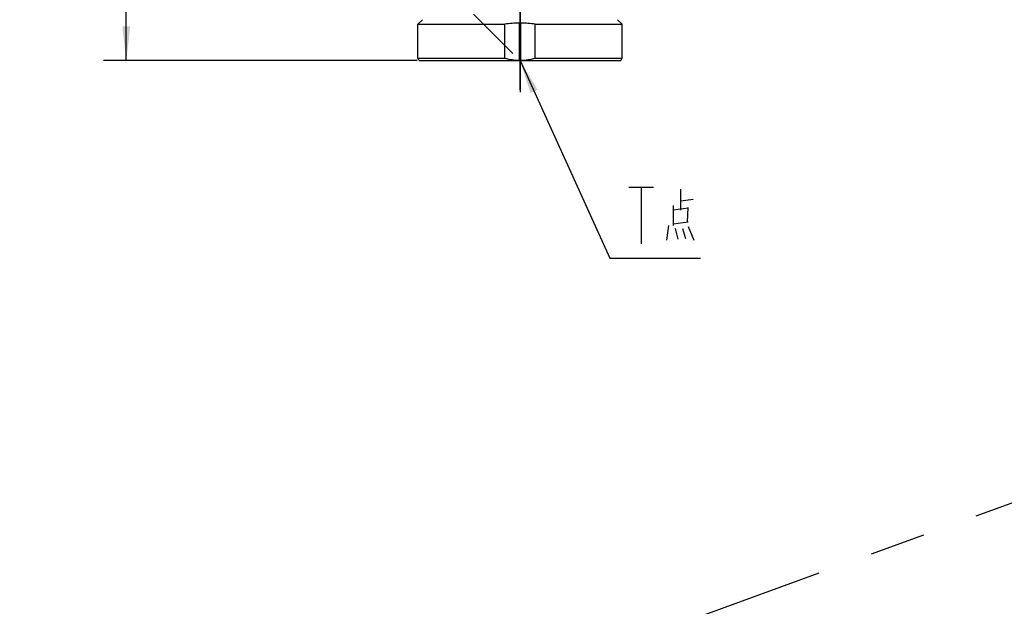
# Model space of a CAD drawing. Header units: millimetres. Extents: x 0 to 5945, y 0 to 4205.
# Tile 72 of 80: x 3782 to 4216, y 3038 to 3297. Entities that reach past the tile are written whole.
import ezdxf

# ---------------------------------------------------------------- set-up
doc = ezdxf.new("R2010")
doc.units = ezdxf.units.MM
doc.header["$LTSCALE"] = 326.975
doc.linetypes.add('CENTER', pattern=[0.6, 0.375, -0.075, 0.075, -0.075])
doc.layers.get('0').update_dxf_attribs({"linetype": 'CONTINUOUS'})
for name, color, linetype in [('204104000008_DXF_AXIS', 7, 'CONTINUOUS'), ('204104000008_DXF_DIMENSION', 7, 'CONTINUOUS'), ('204104000008_DXF_TEXT', 7, 'CONTINUOUS'), ('304102000080_DXF_DIMENSION', 7, 'CONTINUOUS'), ('304104000218_DXF_DIMENSION', 7, 'CONTINUOUS'), ('304104000648DXF_CONTINUOUS_LINE', 7, 'CONTINUOUS'), ('DEFAULT_1', 7, 'CENTER')]:
    doc.layers.add(name, color=color, linetype=linetype)
doc.styles.get("Standard").update_dxf_attribs({"font": 'txt', "width": 0.7})
doc.dimstyles.new('DIMSTYLE_5', dxfattribs={"dimtxt": 17.5, "dimasz": 15, "dimexe": 2, "dimexo": 0.2, "dimgap": 0.875, "dimtad": 0, "dimtih": 1, "dimtoh": 1, "dimdec": 0, "dimdsep": 46, "dimtxsty": 'Standard', "dimblk": '_FILLED', "dimblk1": '_FILLED', "dimblk2": '_FILLED', "dimcen": 0.09, "dimclrt": 5, "dimazin": 2, "dimtp": 0.01, "dimtm": 0.01, "dimtfac": 1, "dimtdec": 0, "dimtofl": 0, "dimtmove": 0, "dimatfit": 3, "dimldrblk": '_FILLED', "dimfxl": 0, "dimtolj": 1, "dimarcsym": 0})
doc.dimstyles.new('DIMSTYLE_6', dxfattribs={"dimtxt": 17.5, "dimasz": 15, "dimexe": 2, "dimexo": 0.2, "dimgap": 0.875, "dimtad": 1, "dimdsep": 46, "dimtxsty": 'Standard', "dimblk": '_FILLED', "dimblk1": '_FILLED', "dimblk2": '_FILLED', "dimcen": 0.09, "dimclrt": 5, "dimazin": 2, "dimtp": 0.01, "dimtm": 0.01, "dimtfac": 1, "dimtofl": 0, "dimtmove": 0, "dimatfit": 3, "dimldrblk": '_FILLED', "dimfxl": 0, "dimtolj": 1, "dimarcsym": 0})

# ---------------------------------------------------------------- blocks, each defined once
blk = doc.blocks.new('*D12')
at = {"layer": '204104000008_DXF_DIMENSION', "color": 2, "linetype": 'Continuous'}
blk.add_line((3958.22, 3544.61), (4909.91, 3544.61), dxfattribs=at)
blk = doc.blocks.new('_FILLED')
at = {"color": 0, "linetype": 'ByBlock'}
blk.add_solid([(0, 0), (-1, 0.117), (-1, -0.117)], dxfattribs=at)
blk = doc.blocks.new('*D14')
at = {"layer": '304104000218_DXF_DIMENSION', "color": 2, "linetype": 'Continuous'}
for p, q in [((3877.61, 3404.17), (3877.61, 3789.44)), ((4002.61, 3266.17), (4002.61, 3789.44)), ((3877.61, 3779.44), (3940.11, 3779.44)), ((4002.61, 3779.44), (3940.11, 3779.44))]:
    blk.add_line(p, q, dxfattribs=at)
at = {"layer": '304104000218_DXF_DIMENSION', "color": 2, "linetype": 'Continuous', "xscale": 15, "yscale": 15, "zscale": 15, "rotation": 180}
blk.add_blockref('_FILLED', (3877.61, 3779.44), dxfattribs=at)
at = {"layer": '304104000218_DXF_DIMENSION', "color": 2, "linetype": 'Continuous', "xscale": 15, "yscale": 15, "zscale": 15}
blk.add_blockref('_FILLED', (4002.61, 3779.44), dxfattribs=at)
blk = doc.blocks.new('*D17')
at = {"layer": '304102000080_DXF_DIMENSION', "color": 2, "linetype": 'Continuous'}
for p, q in [((4067.7, 3552.17), (1934.99, 3552.17)), ((1944.99, 3552.17), (1944.99, 2875.92)), ((1944.99, 2199.67), (1944.99, 2875.92)), ((2767.49, 2199.67), (1934.99, 2199.67))]:
    blk.add_line(p, q, dxfattribs=at)
at = {"layer": '304102000080_DXF_DIMENSION', "color": 2, "linetype": 'Continuous', "xscale": 15, "yscale": 15, "zscale": 15}
for p, rotation in [((1944.99, 3552.17), 90), ((1944.99, 2199.67), 270)]:
    blk.add_blockref('_FILLED', p, dxfattribs=dict(at, rotation=rotation))
blk = doc.blocks.new('*D20')
at = {"layer": '304104000218_DXF_DIMENSION', "color": 2, "linetype": 'Continuous'}
for p, q in [((3828.96, 3403.17), (3828.96, 3341.17)), ((3828.96, 3279.17), (3828.96, 3341.17)), ((3957.19, 3279.17), (3818.96, 3279.17))]:
    blk.add_line(p, q, dxfattribs=at)
at = {"layer": '304104000218_DXF_DIMENSION', "color": 2, "linetype": 'Continuous', "xscale": 15, "yscale": 15, "zscale": 15}
for p, rotation in [((3828.96, 3403.17), 90), ((3828.96, 3279.17), 270)]:
    blk.add_blockref('_FILLED', p, dxfattribs=dict(at, rotation=rotation))

msp = doc.modelspace()

# ---------------------------------------------------------------- linework, layer by layer
at = {"color": 2, "linetype": 'Continuous', "const_width": 4}
msp.add_lwpolyline([(4646.133, 3058.39, 0.5515657), (3439.384, 3329.636)], format="xyb", dxfattribs=at)
at = {"layer": '204104000008_DXF_AXIS', "color": 7, "linetype": 'CENTER'}
msp.add_line((4002.611, 3310.172), (4002.611, 3265.172), dxfattribs=at)
at = {"layer": '204104000008_DXF_TEXT', "color": 2, "linetype": 'Continuous'}
for p, q in [((4002.611, 3279.172), (4042.257, 3191.992)), ((4042.257, 3191.992), (4047.257, 3191.992)), ((4047.257, 3191.992), (4082.257, 3191.992))]:
    msp.add_line(p, q, dxfattribs=at)
at = {"layer": '204104000008_DXF_TEXT', "color": 5, "linetype": 'Continuous'}
for p, q in [((4050.538, 3223.242), (4061.475, 3223.242)), ((4056.006, 3223.242), (4056.006, 3198.243)), ((4073.506, 3213.162), (4073.506, 3222.436)), ((4073.506, 3217.194), (4078.923, 3218.001)), ((4070.173, 3215.178), (4070.173, 3206.307)), ((4076.84, 3213.968), (4070.173, 3213.162)), ((4076.423, 3207.92), (4076.84, 3214.371)), ((4068.09, 3206.307), (4067.257, 3199.855)), ((4070.173, 3207.113), (4076.84, 3207.92)), ((4071.006, 3205.097), (4072.256, 3200.259)), ((4074.34, 3205.097), (4075.59, 3200.662)), ((4076.84, 3205.904), (4079.34, 3199.855))]:
    msp.add_line(p, q, dxfattribs=at)
at = {"layer": '204104000008_DXF_TEXT', "color": 2, "linetype": 'Continuous'}
msp.add_solid([(4010.414, 3266.242), (4002.611, 3279.172), (4007.228, 3264.794)], dxfattribs=at)
at = {"layer": '304104000648DXF_CONTINUOUS_LINE', "color": 7, "linetype": 'Continuous'}
for p, q in [((3959.611, 3297.172), (3957.611, 3295.172)), ((4045.611, 3297.172), (4047.611, 3295.172)), ((3957.611, 3280.172), (3957.611, 3295.172)), ((3957.611, 3295.172), (3995.922, 3295.172)), ((3995.922, 3280.172), (3995.922, 3295.172)), ((4002.361, 3279.172), (4002.361, 3295.972)), ((4002.861, 3295.972), (4002.861, 3279.172)), ((4009.301, 3280.172), (4009.301, 3295.172)), ((4009.301, 3295.172), (4047.611, 3295.172)), ((4047.611, 3280.172), (4047.611, 3295.172)), ((3957.611, 3280.172), (3995.922, 3280.172)), ((3958.189, 3279.172), (3957.611, 3280.172)), ((3958.189, 3279.172), (4047.034, 3279.172)), ((4009.301, 3280.172), (4047.611, 3280.172)), ((4047.034, 3279.172), (4047.611, 3280.172))]:
    msp.add_line(p, q, dxfattribs=at)
for centre, radius, start, end in [((4002.657, 3250.079), 45.594, 90.37195, 98.49531), ((4002.611, 3251.771), 44.202, 89.67594, 90.32406), ((4002.565, 3250.079), 45.594, 81.50469, 89.62805)]:
    msp.add_arc(centre, radius, start, end, dxfattribs=at)
for points in [[(3995.922, 3280.172), (3998.019, 3279.632), (4000.196, 3279.329), (4002.361, 3279.308)], [(4002.861, 3279.308), (4005.027, 3279.329), (4007.204, 3279.632), (4009.301, 3280.172)]]:
    msp.add_open_spline(points, degree=3, dxfattribs=at)
at = {"layer": 'DEFAULT_1', "color": 7, "linetype": 'CENTER'}
msp.add_line((3877.611, 3403.172), (4002.611, 3279.172), dxfattribs=at)
at = {"layer": 'DEFAULT_1', "color": 2, "linetype": 'CENTER'}
msp.add_line((3097.611, 2675.672), (4516.547, 3192.123), dxfattribs=at)

# ---------------------------------------------------------------- dimensions: what is measured, and where the dimension line sits
at = {"layer": '204104000008_DXF_DIMENSION', "color": 2, "linetype": 'Continuous'}
dim = msp.add_ordinate_dim(feature_location=(3958.217, 3544.613), offset=(951.689, 0), dtype=0, origin=(3957.217, 2199.672), dimstyle='DIMSTYLE_5', override={"dimgap": 4.375058, "dimtad": 1, "dimtih": 0, "dimtoh": 0}, dxfattribs=at)
dim.commit()
dim.dimension.update_dxf_attribs({"geometry": '*D12', "text_midpoint": (4918.656, 3548.988)})
at = {"layer": '304102000080_DXF_DIMENSION', "color": 2, "linetype": 'Continuous'}
dim = msp.add_linear_dim(base=(1944.991, 2199.672), p1=(4067.903, 3552.172), p2=(2767.688, 2199.672), angle=270, dimstyle='DIMSTYLE_6', dxfattribs=at)
dim.commit()
dim.dimension.update_dxf_attribs({"geometry": '*D17', "text_midpoint": (1944.991, 2839.172), "dimtype": 160})
at = {"layer": '304104000218_DXF_DIMENSION', "color": 2, "linetype": 'Continuous'}
dim = msp.add_linear_dim(base=(4002.611, 3779.444), p1=(3877.611, 3403.972), p2=(4002.611, 3265.972), dimstyle='DIMSTYLE_6', dxfattribs=at)
dim.commit()
dim.dimension.update_dxf_attribs({"geometry": '*D14', "text_midpoint": (3921.736, 3779.444), "dimtype": 160})
dim = msp.add_linear_dim(base=(3828.962, 3279.172), p1=(3877.611, 3403.172), p2=(3957.389, 3279.172), angle=270, dimstyle='DIMSTYLE_6', dxfattribs=at)
dim.commit()
dim.dimension.update_dxf_attribs({"geometry": '*D20', "text_midpoint": (3828.962, 3322.797), "dimtype": 160})

doc.saveas('drawing.dxf')
